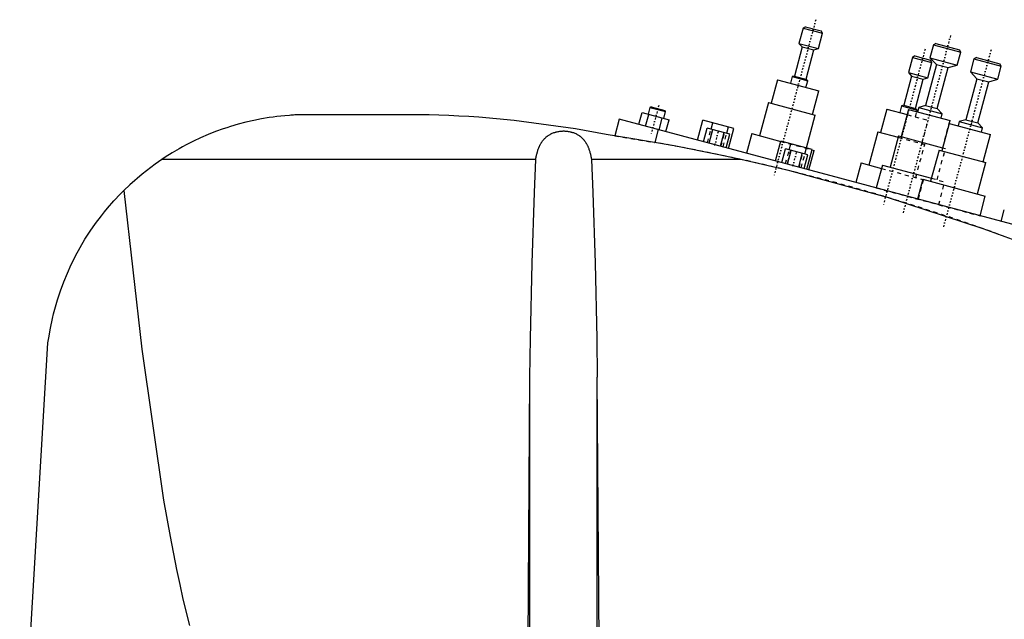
# Model space of a CAD drawing. Extents: x -174 to 702, y -319 to 827.
# Tile 6 of 9: x 305 to 549, y 186 to 335. Entities that reach past the tile are written whole.
import ezdxf

# ---------------------------------------------------------------- set-up
doc = ezdxf.new("R2010")
doc.units = 0
doc.linetypes.add('CENTER', pattern=[1.5, 0.45, -0.5, 0.05, -0.5])
doc.linetypes.add('DASHED', pattern=[2, 1, -1])
for name, color, linetype in [('AM_0', 7, 'CONTINUOUS'), ('AM_3', 7, 'DASHED'), ('AM_7', 7, 'CENTER')]:
    doc.layers.add(name, color=color, linetype=linetype)

msp = doc.modelspace()

# ---------------------------------------------------------------- linework, layer by layer
at = {"layer": 'AM_0', "color": 7, "linetype": 'CONTINUOUS'}
for p, q in [((499.21, 332.47), (498.2, 328.7)), ((499.82, 332.82), (499.21, 332.47)), ((499.21, 332.47), (504.04, 331.18)), ((499.82, 332.82), (503.69, 331.79)), ((503.03, 327.41), (504.04, 331.18)), ((504.04, 331.18), (503.69, 331.79)), ((498.2, 328.7), (499.01, 327.86)), ((498.2, 328.7), (503.03, 327.41)), ((499.01, 327.86), (497.07, 320.62)), ((499.01, 327.86), (501.91, 327.09)), ((499.97, 319.84), (501.91, 327.09)), ((501.91, 327.09), (503.03, 327.41)), ((531.45, 328.33), (530.6, 325.14)), ((532.07, 328.68), (531.45, 328.33)), ((531.45, 328.33), (538.22, 326.52)), ((532.07, 328.68), (537.86, 327.13)), ((537.36, 323.33), (538.22, 326.52)), ((538.22, 326.52), (537.86, 327.13)), ((526.26, 325.22), (525.25, 321.46)), ((526.87, 325.58), (526.26, 325.22)), ((526.26, 325.22), (531.09, 323.93)), ((526.87, 325.58), (530.73, 324.54)), ((530.08, 320.16), (531.09, 323.93)), ((530.6, 325.14), (532.22, 323.46)), ((530.6, 325.14), (537.36, 323.33)), ((531.09, 323.93), (530.73, 324.54)), ((541.45, 324.83), (540.6, 321.64)), ((542.07, 325.18), (541.45, 324.83)), ((541.45, 324.83), (548.22, 323.02)), ((542.07, 325.18), (547.86, 323.63)), ((525.25, 321.46), (526.06, 320.62)), ((525.25, 321.46), (530.08, 320.16)), ((532.22, 323.46), (529.5, 313.32)), ((532.22, 323.46), (535.12, 322.69)), ((532.4, 312.55), (535.12, 322.69)), ((535.12, 322.69), (537.36, 323.33)), ((540.6, 321.64), (542.22, 319.96)), ((540.6, 321.64), (547.36, 319.83)), ((547.36, 319.83), (548.22, 323.02)), ((548.22, 323.02), (547.86, 323.63)), ((492.88, 319.67), (491.33, 313.88)), ((492.88, 319.67), (503.12, 316.93)), ((496.51, 320.46), (496.07, 318.82)), ((497.07, 320.62), (496.51, 320.46)), ((496.51, 320.46), (500.37, 319.42)), ((497.07, 320.62), (499.97, 319.84)), ((499.93, 317.78), (500.37, 319.42)), ((500.37, 319.42), (499.97, 319.84)), ((526.06, 320.62), (524.12, 313.37)), ((526.06, 320.62), (528.95, 319.84)), ((527.01, 312.6), (528.95, 319.84)), ((528.95, 319.84), (530.08, 320.16)), ((542.22, 319.96), (539.5, 309.82)), ((542.22, 319.96), (545.12, 319.19)), ((542.4, 309.05), (545.12, 319.19)), ((545.12, 319.19), (547.36, 319.83)), ((501.57, 311.13), (503.12, 316.93)), ((461.34, 312.85), (460.89, 311.16)), ((461.65, 313.03), (461.34, 312.85)), ((461.34, 312.85), (465.21, 311.82)), ((461.65, 313.03), (465.03, 312.12)), ((464.75, 310.13), (465.21, 311.82)), ((465.21, 311.82), (465.03, 312.12)), ((490.65, 314.06), (488.45, 305.85)), ((490.65, 314.06), (502.24, 310.95)), ((519.93, 312.42), (518.37, 306.63)), ((519.93, 312.42), (524.97, 311.07)), ((523.56, 313.21), (523.12, 311.57)), ((525.32, 312.37), (523.5, 305.61)), ((524.12, 313.37), (523.56, 313.21)), ((523.56, 313.21), (527.42, 312.18)), ((524.12, 313.37), (527.01, 312.6)), ((525.32, 312.37), (535.55, 309.63)), ((527.42, 312.18), (527.01, 312.6)), ((527.33, 311.83), (527.42, 312.18)), ((527.82, 312.84), (527.54, 311.78)), ((529.5, 313.32), (527.82, 312.84)), ((527.82, 312.84), (533.62, 311.29)), ((529.5, 313.32), (532.4, 312.55)), ((533.62, 311.29), (532.4, 312.55)), ((405.5, 311), (374, 311)), ((453.75, 309.97), (452.64, 305.83)), ((560, 281.5), (453.75, 309.97)), ((458.61, 308.67), (459.39, 311.56)), ((459.39, 311.56), (466.08, 309.77)), ((460.29, 308.22), (461.06, 311.12)), ((463.63, 307.32), (464.41, 310.22)), ((465.3, 306.87), (466.08, 309.77)), ((473.07, 304.79), (474.39, 309.72)), ((482.11, 307.65), (474.39, 309.72)), ((500.07, 302.84), (502.24, 310.95)), ((533.33, 310.23), (533.62, 311.29)), ((535.35, 308.86), (535.55, 309.63)), ((537.82, 309.34), (537.54, 308.28)), ((539.5, 309.82), (537.82, 309.34)), ((537.82, 309.34), (543.62, 307.79)), ((539.5, 309.82), (542.4, 309.05)), ((463.41, 307.38), (462.55, 304.19)), ((474.62, 304.38), (475.53, 307.76)), ((481.11, 306.26), (475.53, 307.76)), ((476.02, 304), (476.93, 307.38)), ((476.48, 307.5), (476.89, 309.05)), ((480.34, 306.47), (480.76, 308.01)), ((480.79, 302.72), (482.11, 307.65)), ((517.7, 306.81), (515.5, 298.6)), ((517.7, 306.81), (522.74, 305.46)), ((535.32, 308.87), (533.5, 302.11)), ((535.32, 308.87), (545.55, 306.13)), ((543.62, 307.79), (542.4, 309.05)), ((543.33, 306.73), (543.62, 307.79)), ((478.81, 303.26), (479.71, 306.64)), ((480.2, 302.88), (481.11, 306.26)), ((486.52, 306.36), (485.23, 301.54)), ((486.52, 306.36), (493.68, 304.45)), ((492.39, 299.62), (493.71, 304.54)), ((501.43, 302.47), (493.71, 304.54)), ((522.83, 305.79), (520.76, 298.07)), ((522.83, 305.79), (533.71, 302.88)), ((543.74, 299.37), (545.55, 306.13)), ((493.94, 299.2), (494.85, 302.58)), ((500.43, 301.09), (494.85, 302.58)), ((495.34, 298.83), (496.24, 302.21)), ((495.8, 302.33), (496.21, 303.87)), ((499.66, 301.29), (500.08, 302.84)), ((500.11, 297.55), (501.43, 302.47)), ((500.68, 297.39), (501.98, 302.22)), ((501.41, 302.38), (501.98, 302.22)), ((532.83, 302.29), (530.76, 294.57)), ((532.83, 302.29), (544.42, 299.19)), ((433.13, 300), (340.66, 300)), ((483.81, 300), (446.87, 300)), ((498.13, 298.08), (499.03, 301.46)), ((499.52, 297.71), (500.43, 301.09)), ((513.57, 299.12), (512.27, 294.29)), ((513.57, 299.12), (518.6, 297.77)), ((518.83, 298.58), (517.31, 292.94)), ((518.83, 298.58), (530.97, 295.33)), ((542.35, 291.46), (544.42, 299.19)), ((528.83, 295.08), (527.52, 290.2)), ((528.83, 295.08), (544.28, 290.94)), ((542.97, 286.06), (544.28, 290.94)), ((548.2, 284.66), (548.98, 287.56)), ((305.5, 137.05), (312.5, 254.62)), ((430.88, 137.05), (431.67, 246.12)), ((431.67, 137.05), (431.67, 246.12)), ((449.12, 137.05), (448.33, 246.12)), ((448.33, 137.05), (448.33, 246.12))]:
    msp.add_line(p, q, dxfattribs=at)
for points in [[(374, 311, 0), (373.84, 310.99, 0), (373.51, 310.98, 0), (373.18, 310.96, 0), (373.02, 310.95, 0), (372.85, 310.94, 0), (372.53, 310.92, 0), (372.2, 310.89, 0), (371.06, 310.8, 0), (369.12, 310.6, 0), (368.16, 310.47, 0), (367.2, 310.33, 0), (365.27, 310.01, 0), (363.36, 309.63, 0), (361.45, 309.2, 0), (359.56, 308.7, 0), (357.67, 308.14, 0), (356.73, 307.84, 0), (355.79, 307.53, 0), (353.92, 306.86, 0), (352.08, 306.13, 0), (350.25, 305.34, 0), (348.44, 304.49, 0), (346.66, 303.59, 0), (345.78, 303.11, 0), (344.91, 302.63, 0), (343.18, 301.62, 0), (341.49, 300.55, 0), (340.66, 300, 0)], [(450.5, 306.15, 0), (442.95, 307.54, 0), (427.81, 309.63, 0), (419.04, 310.41, 0), (416.55, 310.57, 0), (414.08, 310.71, 0), (412.84, 310.77, 0), (411.61, 310.82, 0), (409.16, 310.91, 0), (406.72, 310.98, 0), (405.5, 311, 0)], [(433.13, 300, 0), (433.14, 300.1, 0), (433.17, 300.31, 0), (433.21, 300.51, 0), (433.23, 300.61, 0), (433.25, 300.72, 0), (433.29, 300.92, 0), (433.33, 301.12, 0), (433.38, 301.32, 0), (433.43, 301.52, 0), (433.48, 301.72, 0), (433.51, 301.82, 0), (433.54, 301.92, 0), (433.6, 302.12, 0), (433.66, 302.31, 0), (433.72, 302.5, 0), (433.79, 302.69, 0), (433.87, 302.88, 0), (433.9, 302.97, 0), (433.94, 303.06, 0), (434.02, 303.24, 0), (434.11, 303.42, 0), (434.15, 303.51, 0), (434.2, 303.59, 0), (434.29, 303.77, 0), (434.38, 303.93, 0), (434.43, 304.02, 0), (434.48, 304.1, 0), (434.59, 304.26, 0), (434.7, 304.42, 0), (434.81, 304.57, 0), (434.93, 304.72, 0), (435.05, 304.87, 0), (435.11, 304.94, 0), (435.17, 305.01, 0), (435.3, 305.15, 0), (435.43, 305.28, 0), (435.57, 305.41, 0), (435.71, 305.54, 0), (435.86, 305.66, 0), (435.93, 305.71, 0), (436.01, 305.77, 0), (436.16, 305.88, 0), (436.32, 305.99, 0), (436.48, 306.09, 0), (436.65, 306.19, 0), (436.83, 306.28, 0), (436.92, 306.33, 0), (437.01, 306.37, 0), (437.2, 306.46, 0), (437.39, 306.54, 0), (437.59, 306.61, 0), (437.79, 306.68, 0), (438, 306.74, 0), (438.1, 306.77, 0), (438.2, 306.8, 0), (438.41, 306.85, 0), (438.62, 306.89, 0), (438.84, 306.93, 0), (439.05, 306.96, 0), (439.26, 306.98, 0), (439.37, 306.99, 0), (439.48, 307, 0), (439.69, 307.01, 0), (439.9, 307.02, 0), (440, 307.02, 0), (440.1, 307.02, 0), (440.31, 307.01, 0), (440.52, 307, 0), (440.63, 306.99, 0), (440.74, 306.98, 0), (440.95, 306.96, 0), (441.16, 306.93, 0), (441.38, 306.89, 0), (441.59, 306.85, 0), (441.8, 306.8, 0), (441.9, 306.77, 0), (442, 306.74, 0), (442.21, 306.68, 0), (442.41, 306.61, 0), (442.61, 306.54, 0), (442.8, 306.46, 0), (442.99, 306.37, 0), (443.08, 306.33, 0), (443.17, 306.28, 0), (443.35, 306.19, 0), (443.52, 306.09, 0), (443.68, 305.99, 0), (443.84, 305.88, 0), (443.99, 305.77, 0), (444.07, 305.71, 0), (444.14, 305.66, 0), (444.29, 305.54, 0), (444.43, 305.41, 0), (444.57, 305.28, 0), (444.7, 305.15, 0), (444.83, 305.01, 0), (444.89, 304.94, 0), (444.95, 304.87, 0), (445.07, 304.72, 0), (445.19, 304.57, 0), (445.3, 304.42, 0), (445.41, 304.26, 0), (445.52, 304.1, 0), (445.57, 304.02, 0), (445.62, 303.93, 0), (445.71, 303.77, 0), (445.8, 303.59, 0), (445.85, 303.51, 0), (445.89, 303.42, 0), (445.98, 303.24, 0), (446.06, 303.06, 0), (446.1, 302.97, 0), (446.13, 302.88, 0), (446.21, 302.69, 0), (446.28, 302.5, 0), (446.34, 302.31, 0), (446.4, 302.12, 0), (446.46, 301.92, 0), (446.49, 301.82, 0), (446.52, 301.72, 0), (446.57, 301.52, 0), (446.62, 301.32, 0), (446.67, 301.12, 0), (446.71, 300.92, 0), (446.75, 300.72, 0), (446.77, 300.61, 0), (446.79, 300.51, 0), (446.83, 300.31, 0), (446.86, 300.1, 0), (446.87, 300, 0)], [(483.81, 300, 0), (478.39, 301.16, 0), (467.37, 303.33, 0), (456.16, 305.27, 0), (450.5, 306.15, 0)], [(340.66, 300, 0), (338.99, 298.84, 0), (335.77, 296.37, 0), (332.71, 293.71, 0), (331.25, 292.3, 0)], [(431.67, 246.12, 0), (431.81, 255.73, 0), (432.22, 274.34, 0), (432.79, 291.8, 0), (433.13, 300, 0)], [(446.87, 300, 0), (447.21, 291.8, 0), (447.78, 274.34, 0), (448.19, 255.73, 0), (448.33, 246.12, 0)], [(555.5, 278.5, 0), (543.79, 282.83, 0), (520.06, 290.59, 0), (495.97, 297.17, 0), (483.81, 300, 0)], [(312.5, 254.62, 0), (312.67, 255.85, 0), (313.09, 258.26, 0), (313.59, 260.63, 0), (313.87, 261.8, 0), (314.17, 262.96, 0), (314.83, 265.25, 0), (315.57, 267.5, 0), (316.39, 269.72, 0), (317.29, 271.89, 0), (318.26, 274.04, 0), (318.78, 275.1, 0), (319.31, 276.14, 0), (320.44, 278.21, 0), (321.64, 280.24, 0), (322.92, 282.23, 0), (324.27, 284.17, 0), (325.7, 286.07, 0), (326.44, 287, 0), (327.2, 287.91, 0), (328.77, 289.71, 0), (330.4, 291.45, 0), (331.25, 292.3, 0)], [(331.25, 292.3, 0), (335.67, 253.02, 0), (341.08, 215.68, 0), (342.67, 206.74, 0), (344.27, 198.59, 0), (345.07, 194.81, 0), (345.88, 191.23, 0), (347.51, 184.67, 0)]]:
    msp.add_polyline3d(points, dxfattribs=at)
at = {"layer": 'AM_3', "color": 6, "linetype": 'DASHED'}
for p, q in [((526.98, 310.54), (527.33, 311.83)), ((524.97, 311.07), (530.17, 309.68)), ((528.61, 303.89), (530.17, 309.68)), ((475.57, 304.12), (476.48, 307.5)), ((476.82, 307.41), (475.92, 304.03)), ((533.74, 302.87), (535.35, 308.86)), ((452.64, 305.83), (462.55, 304.19)), ((478.91, 303.23), (479.82, 306.61)), ((479.44, 303.09), (480.34, 306.47)), ((493.68, 304.45), (501.41, 302.38)), ((522.74, 305.46), (529.29, 303.7)), ((494.89, 298.95), (495.8, 302.33)), ((496.14, 302.23), (495.23, 298.85)), ((500.04, 302.74), (500.07, 302.84)), ((527.09, 295.49), (529.29, 303.7)), ((532.35, 294.96), (534.42, 302.69)), ((533.71, 302.88), (534.42, 302.69)), ((498.23, 298.05), (499.13, 301.43)), ((498.76, 297.91), (499.66, 301.29)), ((518.6, 297.77), (529.02, 294.98)), ((527.73, 290.15), (529.02, 294.98)), ((530.97, 295.33), (534.28, 294.44)), ((517.31, 292.94), (542.97, 286.06)), ((532.77, 288.8), (534.28, 294.44))]:
    msp.add_line(p, q, dxfattribs=at)
msp.add_arc((376.43, -188.33), 500, 69.754, 80.0812, dxfattribs=at)
at = {"layer": 'AM_7', "color": 4, "linetype": 'CENTER'}
for p, q in [((502.36, 334.55), (491.96, 295.77)), ((535.69, 330.62), (523.95, 286.79)), ((529.4, 327.3), (519.01, 288.52)), ((545.69, 327.12), (533.95, 283.29)), ((463.54, 313.32), (461.67, 306.34)), ((477.37, 303.46), (478.36, 307.18)), ((496.69, 298.28), (497.68, 302))]:
    msp.add_line(p, q, dxfattribs=at)

doc.saveas('drawing.dxf')
